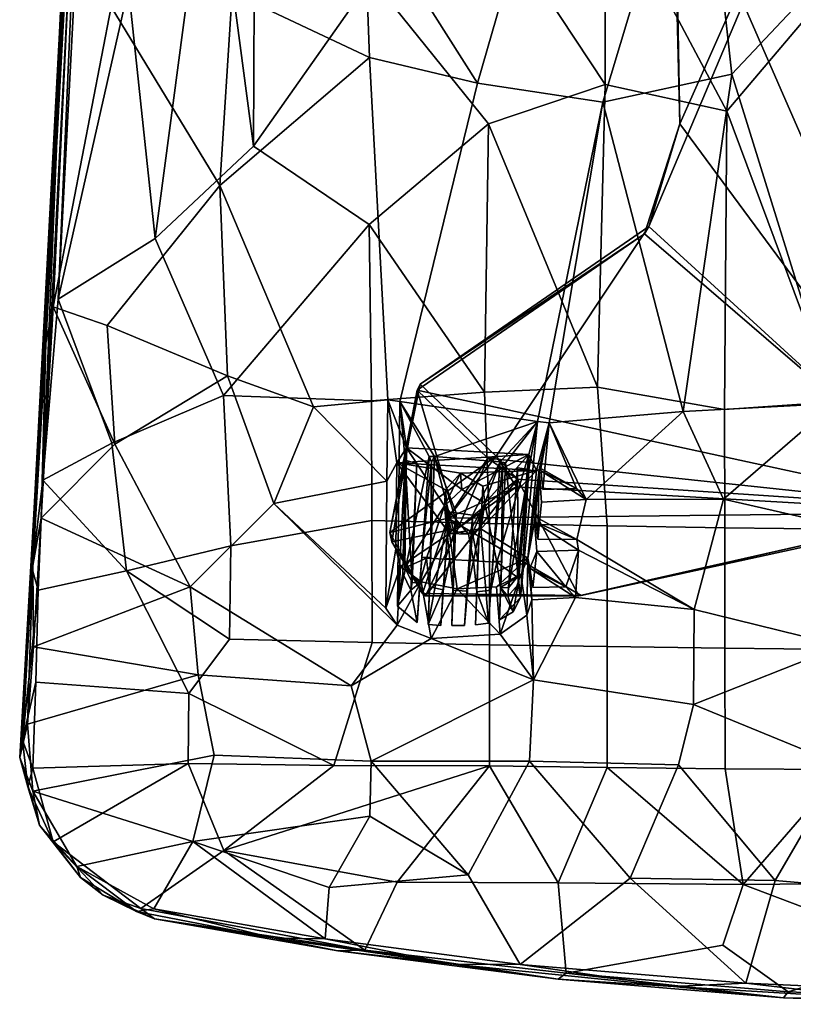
# Model space of a CAD drawing. Header units: millimetres. Extents: x -31 to 2906, y -30 to 542.
# Tile 39 of 54: x 2394 to 2559, y 5 to 215. Entities that reach past the tile are written whole.
import ezdxf

# ---------------------------------------------------------------- set-up
doc = ezdxf.new("R2010")
doc.units = ezdxf.units.MM
doc.layers.add('Layer 01', color=7, linetype='Continuous', true_color=0x000000)

msp = doc.modelspace()

# ---------------------------------------------------------------- linework, layer by layer
at = {"layer": 'Layer 01'}
for points in [[(2407.76, 322.43, 444.29), (2408.35, 310.3, 443.85), (2399.39, 146.07, 452.57)], [(2407.43, 320.33, 445.92), (2407.76, 322.43, 444.29), (2399.39, 146.07, 452.57)], [(2399.39, 146.07, 452.57), (2402.3, 212.37, 450.96), (2407.43, 320.33, 445.92)], [(2402.3, 212.37, 450.96), (2408.05, 318.14, 449.29), (2407.43, 320.33, 445.92)], [(2409.12, 318.6, 450.23), (2398.76, 116.85, 459.31), (2402.05, 155.49, 457.92)], [(2398.76, 116.85, 459.31), (2409.12, 318.6, 450.23), (2402.28, 201.38, 454.18)], [(2402.05, 155.49, 457.92), (2406.75, 244.35, 453.76), (2409.12, 318.6, 450.23)], [(2402.28, 201.38, 454.18), (2409.12, 318.6, 450.23), (2408.05, 318.14, 449.29)], [(2408.05, 318.14, 449.29), (2402.3, 212.37, 450.96), (2402.28, 201.38, 454.18)], [(2528.15, 171, 410.46), (2590.17, 317.68, 410.46), (2594.98, 109.94, 410.46)], [(2534.73, 192.85, 410.46), (2590.17, 317.68, 410.46), (2528.15, 171, 410.46)], [(2590.17, 317.68, 410.46), (2534.73, 192.85, 410.46), (2533.23, 253.79, 410.49)], [(2400.97, 153.85, 451.57), (2399.39, 146.07, 452.57), (2408.35, 310.3, 443.85)], [(2400.97, 153.85, 451.57), (2408.35, 310.3, 443.85), (2413.32, 217.81, 446.48)], [(2484.22, 292.07, 429.21), (2512.05, 272.58, 426.68), (2491.53, 201.58, 434.38), (2467.26, 239.78, 435.31)], [(2512.05, 272.58, 426.68), (2538.94, 266.02, 424.25), (2518.33, 197.49, 431.6), (2491.53, 201.58, 434.38)], [(2545.83, 203.47, 428.67), (2518.33, 197.49, 431.6), (2538.94, 266.02, 424.25)], [(2568.36, 227.39, 425.12), (2545.83, 203.47, 428.67), (2538.94, 266.02, 424.25)], [(2422.71, 168.38, 453.65), (2434.55, 257.45, 447.22), (2417.03, 221.9, 452.38)], [(2443.71, 188.11, 449.02), (2434.55, 257.45, 447.22), (2422.71, 168.38, 453.65)], [(2443.71, 188.11, 449.02), (2443.97, 235.57, 446.48), (2434.55, 257.45, 447.22)], [(2534.73, 192.85, 410.46), (2533.65, 252.06, 415.46), (2533.23, 253.79, 410.49)], [(2595.44, 110.76, 415.45), (2700.73, 192.85, 415.46), (2702.24, 253.76, 415.45), (2533.65, 252.06, 415.46)], [(2544.76, 195.59, 436.08), (2569.05, 224.23, 432.15), (2544, 251, 431.83), (2518.83, 244.52, 434.75)], [(2534.73, 192.85, 410.46), (2534.73, 192.85, 415.45), (2533.65, 252.06, 415.46)], [(2534.73, 192.85, 415.45), (2595.44, 110.76, 415.45), (2533.65, 252.06, 415.46)], [(2406.75, 244.35, 453.76), (2402.05, 155.49, 457.92), (2417.03, 221.9, 452.38)], [(2518.81, 201.25, 437.97), (2518.83, 244.52, 434.75), (2493.06, 240.25, 438.25)], [(2544.76, 195.59, 436.08), (2518.83, 244.52, 434.75), (2518.81, 201.25, 437.97)], [(2467.26, 239.78, 435.31), (2468.52, 207.03, 437.24), (2439.16, 220.86, 441.33)], [(2491.53, 201.58, 434.38), (2468.52, 207.03, 437.24), (2467.26, 239.78, 435.31)], [(2493.92, 192.84, 441.39), (2518.81, 201.25, 437.97), (2493.06, 240.25, 438.25), (2468.92, 223.9, 442.9)], [(2443.97, 235.57, 446.48), (2443.71, 188.11, 449.02), (2468.92, 223.9, 442.9)], [(2568.36, 227.39, 425.12), (2597.96, 208.79, 425.57), (2567.67, 133.21, 433.59), (2545.83, 203.47, 428.67)], [(2468.46, 171.38, 446.26), (2493.92, 192.84, 441.39), (2468.92, 223.9, 442.9), (2443.71, 188.11, 449.02)], [(2567.88, 133.57, 439.98), (2594.4, 212.95, 432.03), (2569.05, 224.23, 432.15), (2544.76, 195.59, 436.08)], [(2422.71, 168.38, 453.65), (2417.03, 221.9, 452.38), (2402.05, 155.49, 457.92)], [(2439.16, 220.86, 441.33), (2436.53, 179.69, 443.99), (2413.32, 217.81, 446.48)], [(2468.52, 207.03, 437.24), (2436.53, 179.69, 443.99), (2439.16, 220.86, 441.33)], [(2412.5, 149.83, 449.59), (2400.97, 153.85, 451.57), (2413.32, 217.81, 446.48), (2436.53, 179.69, 443.99)], [(2402.3, 212.37, 450.96), (2396.9, 110.9, 455.43), (2402.28, 201.38, 454.18)], [(2399.39, 146.07, 452.57), (2396.9, 110.9, 455.43), (2402.3, 212.37, 450.96)], [(2468.52, 207.03, 437.24), (2472.42, 134, 441.59), (2456.51, 132.5, 443.75), (2436.53, 179.69, 443.99)], [(2474.98, 133.66, 441.34), (2472.42, 134, 441.59), (2468.52, 207.03, 437.24), (2491.53, 201.58, 434.38)], [(2518.33, 197.49, 431.6), (2545.83, 203.47, 428.67), (2535.44, 131.52, 435.59)], [(2567.67, 133.21, 433.59), (2535.44, 131.52, 435.59), (2545.83, 203.47, 428.67)], [(2398.76, 116.85, 459.31), (2402.28, 201.38, 454.18), (2396.5, 97.92, 458)], [(2396.9, 110.9, 455.43), (2396.5, 97.92, 458), (2402.28, 201.38, 454.18)], [(2491.53, 201.58, 434.38), (2518.33, 197.49, 431.6), (2504.38, 129.34, 438.36), (2474.98, 133.66, 441.34)], [(2517.18, 136.66, 443.16), (2518.81, 201.25, 437.97), (2493.92, 192.84, 441.39)], [(2517.18, 136.66, 443.16), (2544.32, 131.95, 441.42), (2544.76, 195.59, 436.08), (2518.81, 201.25, 437.97)], [(2518.33, 197.49, 431.6), (2506.89, 129.08, 438.21), (2504.38, 129.34, 438.36)], [(2535.44, 131.52, 435.59), (2506.89, 129.08, 438.21), (2518.33, 197.49, 431.6)], [(2567.88, 133.57, 439.98), (2544.76, 195.59, 436.08), (2544.32, 131.95, 441.42)], [(2493.07, 135.6, 445.59), (2493.92, 192.84, 441.39), (2468.46, 171.38, 446.26)], [(2517.18, 136.66, 443.16), (2493.92, 192.84, 441.39), (2493.07, 135.6, 445.59)], [(2528.15, 171, 410.46), (2527.23, 169.42, 415.44), (2534.73, 192.85, 415.45)], [(2534.73, 192.85, 415.45), (2527.23, 169.42, 415.44), (2595.44, 110.76, 415.45)], [(2528.15, 171, 410.46), (2534.73, 192.85, 415.45), (2534.73, 192.85, 410.46)], [(2437.36, 134.94, 452.79), (2468.46, 171.38, 446.26), (2443.71, 188.11, 449.02), (2422.71, 168.38, 453.65)], [(2436.53, 179.69, 443.99), (2438.22, 139.07, 445.94), (2412.5, 149.83, 449.59)], [(2456.51, 132.5, 443.75), (2438.22, 139.07, 445.94), (2436.53, 179.69, 443.99)], [(2468.96, 133.77, 448.5), (2468.46, 171.38, 446.26), (2437.36, 134.94, 452.79)], [(2493.07, 135.6, 445.59), (2468.46, 171.38, 446.26), (2468.96, 133.77, 448.5)], [(2479.31, 137.33, 410.55), (2527.23, 169.42, 415.44), (2528.15, 171, 410.46)], [(2528.15, 171, 410.46), (2495.52, 121.95, 410.46), (2479.31, 137.33, 410.55)], [(2495.52, 121.95, 410.46), (2528.15, 171, 410.46), (2594.98, 109.94, 410.46), (2499.91, 115.44, 410.46)], [(2413.46, 124.76, 456.84), (2437.36, 134.94, 452.79), (2422.71, 168.38, 453.65), (2402.05, 155.49, 457.92)], [(2479.31, 137.33, 410.55), (2478.7, 136.02, 415.46), (2527.23, 169.42, 415.44)], [(2478.7, 136.02, 415.46), (2595.44, 110.76, 415.45), (2527.23, 169.42, 415.44)], [(2413.46, 124.76, 456.84), (2402.05, 155.49, 457.92), (2398.76, 116.85, 459.31)], [(2398.43, 108.75, 453.06), (2399.39, 146.07, 452.57), (2400.97, 153.85, 451.57)], [(2398.43, 108.75, 453.06), (2400.97, 153.85, 451.57), (2414.11, 124.49, 450.25)], [(2412.5, 149.83, 449.59), (2414.11, 124.49, 450.25), (2400.97, 153.85, 451.57)], [(2414.11, 124.49, 450.25), (2412.5, 149.83, 449.59), (2438.22, 139.07, 445.94)], [(2398.43, 108.75, 453.06), (2396.65, 98.67, 453.58), (2399.39, 146.07, 452.57)], [(2399.39, 146.07, 452.57), (2396.65, 98.67, 453.58), (2396.9, 110.9, 455.43)], [(2414.11, 124.49, 450.25), (2438.22, 139.07, 445.94), (2448.05, 111.84, 445.68), (2430.19, 94.08, 448.17)], [(2448.05, 111.84, 445.68), (2438.22, 139.07, 445.94), (2456.51, 132.5, 443.75)], [(2472.83, 105.69, 410.52), (2478.7, 136.02, 415.46), (2479.31, 137.33, 410.55)], [(2479.31, 137.33, 410.55), (2495.52, 121.95, 410.46), (2472.83, 105.69, 410.52)], [(2493.07, 135.6, 445.59), (2494.09, 107.63, 446.96), (2519.21, 107.11, 444.77), (2517.18, 136.66, 443.16)], [(2517.18, 136.66, 443.16), (2519.21, 107.11, 444.77), (2544.36, 106.69, 443.05), (2544.32, 131.95, 441.42)], [(2413.46, 124.76, 456.84), (2416.65, 97.53, 456.51), (2438.93, 102.84, 453.42), (2437.36, 134.94, 452.79)], [(2469.02, 108.24, 449.6), (2468.96, 133.77, 448.5), (2437.36, 134.94, 452.79), (2438.93, 102.84, 453.42)], [(2468.96, 133.77, 448.5), (2469.02, 108.24, 449.6), (2494.09, 107.63, 446.96), (2493.07, 135.6, 445.59)], [(2472.83, 105.69, 410.52), (2473.3, 103.67, 415.46), (2478.7, 136.02, 415.46)], [(2473.3, 103.67, 415.46), (2487.43, 106.63, 415.5), (2478.7, 136.02, 415.46)], [(2478.7, 136.02, 415.46), (2487.43, 106.63, 415.5), (2493.76, 121.52, 415.46)], [(2493.76, 121.52, 415.46), (2595.44, 110.76, 415.45), (2478.7, 136.02, 415.46)], [(2448.05, 111.84, 445.68), (2456.51, 132.5, 443.75), (2472.2, 116.62, 442.57)], [(2472.42, 134, 441.59), (2472.2, 116.62, 442.57), (2456.51, 132.5, 443.75)], [(2474.37, 120.56, 427.12), (2472.2, 116.62, 442.57), (2472.42, 134, 441.59)], [(2474.98, 133.66, 441.34), (2476.41, 123.75, 430.7), (2472.42, 134, 441.59)], [(2476.41, 123.75, 430.7), (2474.37, 120.56, 427.12), (2472.42, 134, 441.59)], [(2474.51, 89.96, 443.18), (2476.08, 121.08, 433.28), (2474.98, 133.66, 441.34)], [(2474.51, 89.96, 443.18), (2474.98, 133.66, 441.34), (2481.26, 121.9, 441.36)], [(2476.08, 121.08, 433.28), (2476.41, 123.75, 430.7), (2474.98, 133.66, 441.34)], [(2482.37, 121.86, 441.15), (2481.26, 121.9, 441.36), (2474.98, 133.66, 441.34)], [(2482.37, 121.86, 441.15), (2474.98, 133.66, 441.34), (2504.38, 129.34, 438.36)], [(2544.08, 112.76, 436.41), (2535.44, 131.52, 435.59), (2567.67, 133.21, 433.59)], [(2567.67, 133.21, 433.59), (2569.31, 107.03, 435.44), (2544.08, 112.76, 436.41)], [(2544.32, 131.95, 441.42), (2544.36, 106.69, 443.05), (2569.54, 106.39, 441.81), (2567.88, 133.57, 439.98)], [(2514.76, 112.71, 438.46), (2506.89, 129.08, 438.21), (2535.44, 131.52, 435.59)], [(2514.76, 112.71, 438.46), (2535.44, 131.52, 435.59), (2544.08, 112.76, 436.41)], [(2496.41, 120.77, 439.74), (2482.37, 121.86, 441.15), (2504.38, 129.34, 438.36)], [(2497.52, 120.53, 439.72), (2496.41, 120.77, 439.74), (2504.38, 129.34, 438.36)], [(2500.72, 91.78, 440.59), (2497.52, 120.53, 439.72), (2504.38, 129.34, 438.36)], [(2502.53, 119.1, 433.09), (2500.72, 91.78, 440.59), (2504.38, 129.34, 438.36)], [(2502.52, 122.3, 430.64), (2502.53, 119.1, 433.09), (2504.38, 129.34, 438.36)], [(2504.38, 129.34, 438.36), (2506.89, 129.08, 438.21), (2504.18, 118.9, 427.05), (2502.52, 122.3, 430.64)], [(2506.89, 129.08, 438.21), (2504.73, 119.05, 430.8), (2504.18, 118.9, 427.05)], [(2506.89, 129.08, 438.21), (2505.06, 119.3, 432.85), (2504.73, 119.05, 430.8)], [(2505.06, 119.3, 432.85), (2506.89, 129.08, 438.21), (2505.5, 114.85, 439.19)], [(2512.71, 115.07, 438.53), (2505.5, 114.85, 439.19), (2506.89, 129.08, 438.21)], [(2514.76, 112.71, 438.46), (2512.71, 115.07, 438.53), (2506.89, 129.08, 438.21)], [(2414.11, 124.49, 450.25), (2430.19, 94.08, 448.17), (2398.43, 108.75, 453.06)], [(2416.65, 97.53, 456.51), (2413.46, 124.76, 456.84), (2398.76, 116.85, 459.31)], [(2495.52, 121.95, 410.46), (2485.25, 108.73, 410.52), (2472.83, 105.69, 410.52)], [(2502.52, 122.3, 430.64), (2474.37, 120.56, 427.12), (2476.41, 123.75, 430.7)], [(2502.52, 122.3, 430.64), (2504.18, 118.9, 427.05), (2474.37, 120.56, 427.12)], [(2474.51, 89.96, 443.18), (2481.26, 121.9, 441.36), (2478.65, 86.47, 442.57)], [(2476.41, 123.75, 430.7), (2476.08, 121.08, 433.28), (2476.06, 98.11, 432.37)], [(2484.49, 111.4, 431.4), (2476.41, 123.75, 430.7), (2476.06, 98.11, 432.37)], [(2488.19, 114.88, 431.16), (2476.41, 123.75, 430.7), (2484.49, 111.4, 431.4)], [(2502.52, 122.3, 430.64), (2476.41, 123.75, 430.7), (2488.19, 114.88, 431.16)], [(2479.68, 100.43, 436.28), (2478.65, 86.47, 442.57), (2481.26, 121.9, 441.36)], [(2481.73, 120.75, 435.61), (2479.68, 100.43, 436.28), (2481.26, 121.9, 441.36)], [(2481.53, 100.33, 436.27), (2482.37, 121.86, 441.15), (2481.01, 86.04, 442.45)], [(2485.47, 110.04, 441.37), (2481.01, 86.04, 442.45), (2482.37, 121.86, 441.15)], [(2482.37, 121.86, 441.15), (2481.73, 120.75, 435.61), (2481.26, 121.9, 441.36)], [(2482.37, 121.86, 441.15), (2481.53, 100.33, 436.27), (2481.73, 120.75, 435.61)], [(2486.98, 109.84, 441.23), (2482.37, 121.86, 441.15), (2496.41, 120.77, 439.74), (2490.5, 109.36, 440.88)], [(2486.98, 109.84, 441.23), (2485.47, 110.04, 441.37), (2482.37, 121.86, 441.15)], [(2485.25, 108.73, 410.52), (2495.52, 121.95, 410.46), (2493.76, 121.52, 415.46)], [(2488.19, 114.88, 431.16), (2493.14, 111.96, 431.35), (2502.52, 122.3, 430.64)], [(2493.14, 111.96, 431.35), (2495.71, 99.36, 432.02), (2502.52, 122.3, 430.64)], [(2493.76, 121.52, 415.46), (2495.52, 121.95, 410.46), (2500.13, 117.04, 415.46)], [(2499.91, 115.44, 410.46), (2500.13, 117.04, 415.46), (2495.52, 121.95, 410.46)], [(2499.99, 96.12, 432.47), (2502.52, 122.3, 430.64), (2495.71, 99.36, 432.02)], [(2502.53, 119.1, 433.09), (2502.52, 122.3, 430.64), (2499.99, 96.12, 432.47)], [(2471.99, 89.54, 443.23), (2472.2, 116.62, 442.57), (2474.37, 120.56, 427.12), (2474.15, 102.1, 428.07)], [(2474.37, 120.56, 427.12), (2485.59, 105.5, 427.81), (2475.11, 98.41, 428.22), (2474.15, 102.1, 428.07)], [(2484.69, 114.8, 427.35), (2485.59, 105.5, 427.81), (2474.37, 120.56, 427.12)], [(2487.93, 118.32, 427.17), (2484.69, 114.8, 427.35), (2474.37, 120.56, 427.12)], [(2474.37, 120.56, 427.12), (2504.18, 118.9, 427.05), (2487.93, 118.32, 427.17)], [(2476.08, 121.08, 433.28), (2474.51, 89.96, 443.18), (2475.63, 96.93, 435.39)], [(2477.35, 93.4, 435.6), (2478.62, 120.43, 433.3), (2476.08, 121.08, 433.28), (2475.63, 96.93, 435.39)], [(2477.62, 94.98, 433.56), (2476.06, 98.11, 432.37), (2476.08, 121.08, 433.28)], [(2477.62, 94.98, 433.56), (2476.08, 121.08, 433.28), (2478.62, 120.43, 433.3)], [(2477.62, 94.98, 433.56), (2478.62, 120.43, 433.3), (2477.35, 93.4, 435.6)], [(2479.68, 100.43, 436.28), (2481.73, 120.75, 435.61), (2481.53, 100.33, 436.27)], [(2485.25, 108.73, 410.52), (2493.76, 121.52, 415.46), (2487.43, 106.63, 415.5)], [(2496.41, 120.77, 439.74), (2492.03, 109.17, 440.75), (2490.5, 109.36, 440.88)], [(2496.41, 120.77, 439.74), (2493.9, 86.31, 441.18), (2492.03, 109.17, 440.75)], [(2595.44, 110.76, 415.45), (2493.76, 121.52, 415.46), (2500.13, 117.04, 415.46)], [(2496.41, 120.77, 439.74), (2494.86, 99.59, 436.24), (2493.9, 86.31, 441.18)], [(2496.92, 119.94, 435.58), (2494.86, 99.59, 436.24), (2496.41, 120.77, 439.74)], [(2496.92, 119.94, 435.58), (2496.71, 99.49, 436.24), (2494.86, 99.59, 436.24)], [(2497.52, 120.53, 439.72), (2496.25, 87.07, 440.9), (2496.71, 99.49, 436.24)], [(2500.72, 91.78, 440.59), (2496.25, 87.07, 440.9), (2497.52, 120.53, 439.72)], [(2497.52, 120.53, 439.72), (2496.92, 119.94, 435.58), (2496.41, 120.77, 439.74)], [(2497.52, 120.53, 439.72), (2496.71, 99.49, 436.24), (2496.92, 119.94, 435.58)], [(2484.49, 111.4, 431.4), (2484.69, 114.8, 427.35), (2487.93, 118.32, 427.17)], [(2488.19, 114.88, 431.16), (2484.49, 111.4, 431.4), (2487.93, 118.32, 427.17)], [(2492.69, 115.53, 427.27), (2487.93, 118.32, 427.17), (2504.18, 118.9, 427.05)], [(2493.14, 111.96, 431.35), (2488.19, 114.88, 431.16), (2487.93, 118.32, 427.17), (2492.69, 115.53, 427.27)], [(2492.24, 106.48, 427.73), (2504.18, 118.9, 427.05), (2502.33, 100.21, 427.99)], [(2504.18, 118.9, 427.05), (2492.24, 106.48, 427.73), (2492.69, 115.53, 427.27)], [(2500.13, 119.48, 433.35), (2498.14, 93.84, 433.51), (2498.02, 92.1, 435.58)], [(2500.13, 119.48, 433.35), (2498.02, 92.1, 435.58), (2500.26, 94.59, 435.4)], [(2502.53, 119.1, 433.09), (2498.14, 93.84, 433.51), (2500.13, 119.48, 433.35)], [(2498.14, 93.84, 433.51), (2502.53, 119.1, 433.09), (2499.99, 96.12, 432.47)], [(2500.26, 94.59, 435.4), (2502.53, 119.1, 433.09), (2500.13, 119.48, 433.35)], [(2502.53, 119.1, 433.09), (2500.26, 94.59, 435.4), (2500.72, 91.78, 440.59)], [(2503.69, 107.98, 431.72), (2502.33, 100.21, 427.99), (2504.73, 119.05, 430.8)], [(2502.33, 100.21, 427.99), (2504.18, 118.9, 427.05), (2504.73, 119.05, 430.8)], [(2503.69, 107.98, 431.72), (2504.73, 119.05, 430.8), (2503.94, 109.03, 432.72)], [(2503.94, 109.03, 432.72), (2504.73, 119.05, 430.8), (2504.46, 104.26, 439.77)], [(2505.24, 112.17, 439.35), (2504.46, 104.26, 439.77), (2504.73, 119.05, 430.8)], [(2504.73, 119.05, 430.8), (2505.06, 119.3, 432.85), (2512.71, 115.07, 438.53)], [(2505.24, 112.17, 439.35), (2504.73, 119.05, 430.8), (2514.76, 112.71, 438.46)], [(2514.76, 112.71, 438.46), (2504.73, 119.05, 430.8), (2512.71, 115.07, 438.53)], [(2512.71, 115.07, 438.53), (2505.06, 119.3, 432.85), (2505.5, 114.85, 439.19)], [(2398.76, 116.85, 459.31), (2396.5, 97.92, 458), (2397.73, 93.37, 459.23)], [(2398.76, 116.85, 459.31), (2397.73, 93.37, 459.23), (2416.65, 97.53, 456.51)], [(2471.99, 89.54, 443.23), (2448.05, 111.84, 445.68), (2472.2, 116.62, 442.57)], [(2500.13, 117.04, 415.46), (2487.43, 106.63, 415.5), (2480.49, 92.2, 415.43)], [(2500.13, 117.04, 415.46), (2480.49, 92.2, 415.43), (2513.16, 92.2, 415.46)], [(2499.91, 115.44, 410.46), (2487.43, 106.63, 415.5), (2500.13, 117.04, 415.46)], [(2500.13, 117.04, 415.46), (2513.16, 92.2, 415.46), (2595.44, 110.76, 415.45)], [(2484.49, 111.4, 431.4), (2485.59, 105.5, 427.81), (2484.69, 114.8, 427.35)], [(2499.91, 115.44, 410.46), (2594.98, 109.94, 410.46), (2485.25, 108.73, 410.52)], [(2499.91, 115.44, 410.46), (2485.25, 108.73, 410.52), (2487.43, 106.63, 415.5)], [(2493.14, 111.96, 431.35), (2492.69, 115.53, 427.27), (2492.24, 106.48, 427.73)], [(2474.41, 85.89, 442.81), (2464.59, 72.97, 443.54), (2430.19, 94.08, 448.17), (2448.05, 111.84, 445.68)], [(2474.41, 85.89, 442.81), (2448.05, 111.84, 445.68), (2471.99, 89.54, 443.23)], [(2480.65, 100.2, 432.06), (2484.49, 111.4, 431.4), (2476.06, 98.11, 432.37)], [(2484.49, 111.4, 431.4), (2480.65, 100.2, 432.06), (2485.64, 99.93, 432.05)], [(2485.97, 106.13, 430.88), (2484.49, 111.4, 431.4), (2489.63, 105.29, 431.73)], [(2484.49, 111.4, 431.4), (2485.97, 106.13, 430.88), (2485.59, 105.5, 427.81)], [(2484.49, 111.4, 431.4), (2485.64, 99.93, 432.05), (2490.71, 99.65, 432.03), (2489.63, 105.29, 431.73)], [(2493.14, 111.96, 431.35), (2492.24, 106.48, 427.73), (2489.63, 105.29, 431.73)], [(2493.14, 111.96, 431.35), (2489.63, 105.29, 431.73), (2490.71, 99.65, 432.03)], [(2490.71, 99.65, 432.03), (2495.71, 99.36, 432.02), (2493.14, 111.96, 431.35)], [(2505.24, 112.17, 439.35), (2514.76, 112.71, 438.46), (2512.78, 104.21, 439.06), (2504.46, 104.26, 439.77)], [(2514.76, 112.71, 438.46), (2544.08, 112.76, 436.41), (2537.81, 89.27, 437.71), (2512.78, 104.21, 439.06)], [(2569.31, 107.03, 435.44), (2569.35, 81.5, 436.23), (2537.81, 89.27, 437.71), (2544.08, 112.76, 436.41)], [(2393.82, 57.65, 452.49), (2394.4, 61.38, 456.6), (2396.9, 110.9, 455.43)], [(2396.9, 110.9, 455.43), (2396.65, 98.67, 453.58), (2393.82, 57.65, 452.49)], [(2396.5, 97.92, 458), (2396.9, 110.9, 455.43), (2394.4, 61.38, 456.6)], [(2481.01, 86.04, 442.45), (2485.47, 110.04, 441.37), (2483.7, 85.82, 442.05)], [(2483.7, 85.82, 442.05), (2485.47, 110.04, 441.37), (2484.74, 100.15, 436.27)], [(2486.54, 105.66, 436.12), (2484.74, 100.15, 436.27), (2485.47, 110.04, 441.37)], [(2594.98, 109.94, 410.46), (2513.69, 92.21, 410.46), (2485.25, 108.73, 410.52)], [(2486.98, 109.84, 441.23), (2486.54, 105.66, 436.12), (2485.47, 110.04, 441.37)], [(2486.54, 105.66, 436.12), (2486.98, 109.84, 441.23), (2486.07, 85.86, 441.82)], [(2486.98, 109.84, 441.23), (2490.5, 109.36, 440.88), (2488.78, 85.87, 441.62), (2486.07, 85.86, 441.82)], [(2490.5, 109.36, 440.88), (2490.47, 105.43, 436.1), (2488.78, 85.87, 441.62)], [(2492.03, 109.17, 440.75), (2490.47, 105.43, 436.1), (2490.5, 109.36, 440.88)], [(2513.69, 92.21, 410.46), (2595.44, 110.76, 415.45), (2513.16, 92.2, 415.46)], [(2594.98, 109.94, 410.46), (2595.44, 110.76, 415.45), (2513.69, 92.21, 410.46)], [(2398.43, 108.75, 453.06), (2396.8, 81.3, 452.51), (2396.65, 98.67, 453.58)], [(2430.19, 94.08, 448.17), (2396.8, 81.3, 452.51), (2398.43, 108.75, 453.06)], [(2469.05, 82.22, 449.67), (2469.02, 108.24, 449.6), (2438.93, 102.84, 453.42), (2438.61, 82.89, 453.16)], [(2469.02, 108.24, 449.6), (2469.05, 82.22, 449.67), (2494.13, 81.73, 447.23), (2494.09, 107.63, 446.96)], [(2472.83, 105.69, 410.52), (2485.25, 108.73, 410.52), (2479.81, 92.65, 410.46)], [(2485.25, 108.73, 410.52), (2513.69, 92.21, 410.46), (2479.81, 92.65, 410.46)], [(2491.65, 99.77, 436.25), (2490.47, 105.43, 436.1), (2492.03, 109.17, 440.75)], [(2491.14, 85.95, 441.36), (2491.65, 99.77, 436.25), (2492.03, 109.17, 440.75)], [(2492.03, 109.17, 440.75), (2493.9, 86.31, 441.18), (2491.14, 85.95, 441.36)], [(2494.09, 107.63, 446.96), (2494.13, 81.73, 447.23), (2519.24, 81.32, 445.21), (2519.21, 107.11, 444.77)], [(2502.33, 100.21, 427.99), (2503.69, 107.98, 431.72), (2504.19, 101.61, 439.88), (2502.73, 98.04, 432.6)], [(2503.69, 107.98, 431.72), (2503.94, 109.03, 432.72), (2512.78, 104.21, 439.06)], [(2513.11, 101.9, 439.11), (2503.69, 107.98, 431.72), (2512.78, 104.21, 439.06)], [(2504.19, 101.61, 439.88), (2503.69, 107.98, 431.72), (2513.11, 101.9, 439.11)], [(2512.78, 104.21, 439.06), (2503.94, 109.03, 432.72), (2504.46, 104.26, 439.77)], [(2473.3, 103.67, 415.46), (2472.83, 105.69, 410.52), (2479.81, 92.65, 410.46)], [(2473.3, 103.67, 415.46), (2480.49, 92.2, 415.43), (2487.43, 106.63, 415.5)], [(2475.11, 98.41, 428.22), (2485.59, 105.5, 427.81), (2479.52, 95.18, 428.36)], [(2485.59, 105.5, 427.81), (2487.22, 93.64, 428.39), (2479.52, 95.18, 428.36)], [(2486.59, 100.05, 436.26), (2484.74, 100.15, 436.27), (2486.54, 105.66, 436.12)], [(2485.59, 105.5, 427.81), (2492.24, 106.48, 427.73), (2502.33, 100.21, 427.99), (2487.22, 93.64, 428.39)], [(2489.63, 105.29, 431.73), (2492.24, 106.48, 427.73), (2485.59, 105.5, 427.81)], [(2485.59, 105.5, 427.81), (2485.97, 106.13, 430.88), (2489.63, 105.29, 431.73)], [(2486.59, 100.05, 436.26), (2486.54, 105.66, 436.12), (2486.07, 85.86, 441.82)], [(2488.78, 85.87, 441.62), (2490.47, 105.43, 436.1), (2489.8, 99.87, 436.25)], [(2490.47, 105.43, 436.1), (2491.65, 99.77, 436.25), (2489.8, 99.87, 436.25)], [(2519.21, 107.11, 444.77), (2519.24, 81.32, 445.21), (2544.39, 80.98, 443.62), (2544.36, 106.69, 443.05)], [(2544.36, 106.69, 443.05), (2544.39, 80.98, 443.62), (2569.56, 80.74, 442.47), (2569.54, 106.39, 441.81)], [(2473.3, 103.67, 415.46), (2479.81, 92.65, 410.46), (2480.49, 92.2, 415.43)], [(2537.81, 89.27, 437.71), (2513.11, 101.9, 439.11), (2512.78, 104.21, 439.06)], [(2438.61, 82.89, 453.16), (2438.93, 102.84, 453.42), (2416.65, 97.53, 456.51)], [(2474.15, 102.1, 428.07), (2475.11, 98.41, 428.22), (2471.99, 89.54, 443.23)], [(2502.73, 98.04, 432.6), (2504.19, 101.61, 439.88), (2503.4, 93.92, 440.13)], [(2510.44, 94.09, 439.54), (2503.4, 93.92, 440.13), (2504.19, 101.61, 439.88)], [(2510.44, 94.09, 439.54), (2504.19, 101.61, 439.88), (2513.11, 101.9, 439.11)], [(2510.44, 94.09, 439.54), (2513.11, 101.9, 439.11), (2512.51, 91.82, 439.4)], [(2512.51, 91.82, 439.4), (2513.11, 101.9, 439.11), (2537.81, 89.27, 437.71)], [(2479.25, 94.93, 432.34), (2480.65, 100.2, 432.06), (2476.06, 98.11, 432.37)], [(2479.68, 100.43, 436.28), (2479.25, 94.93, 432.34), (2478.65, 86.47, 442.57)], [(2479.25, 94.93, 432.34), (2479.68, 100.43, 436.28), (2480.65, 100.2, 432.06)], [(2480.65, 100.2, 432.06), (2479.68, 100.43, 436.28), (2481.53, 100.33, 436.27)], [(2480.65, 100.2, 432.06), (2481.53, 100.33, 436.27), (2481.28, 94.12, 432.41)], [(2484.24, 93.44, 432.43), (2485.64, 99.93, 432.05), (2480.65, 100.2, 432.06), (2481.28, 94.12, 432.41)], [(2481.53, 100.33, 436.27), (2481.01, 86.04, 442.45), (2481.28, 94.12, 432.41)], [(2483.7, 85.82, 442.05), (2484.74, 100.15, 436.27), (2484.24, 93.44, 432.43)], [(2484.74, 100.15, 436.27), (2485.64, 99.93, 432.05), (2484.24, 93.44, 432.43)], [(2485.64, 99.93, 432.05), (2484.74, 100.15, 436.27), (2486.59, 100.05, 436.26)], [(2485.64, 99.93, 432.05), (2486.59, 100.05, 436.26), (2486.32, 93.35, 432.43)], [(2489.31, 93.19, 432.42), (2490.71, 99.65, 432.03), (2485.64, 99.93, 432.05), (2486.32, 93.35, 432.43)], [(2486.07, 85.86, 441.82), (2486.32, 93.35, 432.43), (2486.59, 100.05, 436.26)], [(2502.33, 100.21, 427.99), (2495.64, 94.07, 428.33), (2487.22, 93.64, 428.39)], [(2488.78, 85.87, 441.62), (2489.8, 99.87, 436.25), (2489.31, 93.19, 432.42)], [(2489.8, 99.87, 436.25), (2490.71, 99.65, 432.03), (2489.31, 93.19, 432.42)], [(2489.8, 99.87, 436.25), (2491.65, 99.77, 436.25), (2490.71, 99.65, 432.03)], [(2491.65, 99.77, 436.25), (2491.39, 93.05, 432.42), (2490.71, 99.65, 432.03)], [(2495.71, 99.36, 432.02), (2490.71, 99.65, 432.03), (2491.39, 93.05, 432.42), (2494.4, 93.37, 432.38)], [(2491.39, 93.05, 432.42), (2491.65, 99.77, 436.25), (2491.14, 85.95, 441.36)], [(2494.86, 99.59, 436.24), (2494.4, 93.37, 432.38), (2493.9, 86.31, 441.18)], [(2494.4, 93.37, 432.38), (2494.86, 99.59, 436.24), (2495.71, 99.36, 432.02)], [(2495.71, 99.36, 432.02), (2494.86, 99.59, 436.24), (2496.71, 99.49, 436.24)], [(2500.78, 96.72, 428.16), (2495.64, 94.07, 428.33), (2502.33, 100.21, 427.99)], [(2496.49, 93.97, 432.33), (2495.71, 99.36, 432.02), (2496.71, 99.49, 436.24)], [(2495.71, 99.36, 432.02), (2496.49, 93.97, 432.33), (2499.99, 96.12, 432.47)], [(2496.71, 99.49, 436.24), (2496.25, 87.07, 440.9), (2496.49, 93.97, 432.33)], [(2502.09, 88.06, 440.3), (2500.78, 96.72, 428.16), (2502.33, 100.21, 427.99)], [(2502.09, 88.06, 440.3), (2502.33, 100.21, 427.99), (2503.19, 91.33, 440.18)], [(2503.19, 91.33, 440.18), (2502.33, 100.21, 427.99), (2502.73, 98.04, 432.6)], [(2396.65, 98.67, 453.58), (2395.5, 64.78, 451.4), (2393.82, 57.65, 452.49)], [(2396.5, 97.92, 458), (2394.4, 61.38, 456.6), (2397.73, 93.37, 459.23)], [(2396.8, 81.3, 452.51), (2395.5, 64.78, 451.4), (2396.65, 98.67, 453.58)], [(2429.95, 71.3, 453.68), (2416.65, 97.53, 456.51), (2397.73, 93.37, 459.23), (2397.29, 73.74, 458.27)], [(2416.65, 97.53, 456.51), (2429.95, 71.3, 453.68), (2438.61, 82.89, 453.16)], [(2475.11, 98.41, 428.22), (2474.41, 85.89, 442.81), (2471.99, 89.54, 443.23)], [(2475.11, 98.41, 428.22), (2479.52, 95.18, 428.36), (2474.41, 85.89, 442.81)], [(2477.35, 93.4, 435.6), (2475.63, 96.93, 435.39), (2474.51, 89.96, 443.18)], [(2477.62, 94.98, 433.56), (2479.25, 94.93, 432.34), (2476.06, 98.11, 432.37)], [(2495.64, 94.07, 428.33), (2500.78, 96.72, 428.16), (2496.38, 84.02, 440.78)], [(2500.78, 96.72, 428.16), (2502.09, 88.06, 440.3), (2496.38, 84.02, 440.78)], [(2510.44, 94.09, 439.54), (2502.73, 98.04, 432.6), (2503.4, 93.92, 440.13)], [(2512.51, 91.82, 439.4), (2502.73, 98.04, 432.6), (2510.44, 94.09, 439.54)], [(2512.51, 91.82, 439.4), (2503.19, 91.33, 440.18), (2502.73, 98.04, 432.6)], [(2481.68, 83.04, 442.13), (2474.41, 85.89, 442.81), (2479.52, 95.18, 428.36)], [(2477.35, 93.4, 435.6), (2479.25, 94.93, 432.34), (2477.62, 94.98, 433.56)], [(2477.35, 93.4, 435.6), (2478.65, 86.47, 442.57), (2479.25, 94.93, 432.34)], [(2481.68, 83.04, 442.13), (2479.52, 95.18, 428.36), (2487.22, 93.64, 428.39)], [(2498.14, 93.84, 433.51), (2499.99, 96.12, 432.47), (2496.49, 93.97, 432.33)], [(2498.02, 92.1, 435.58), (2499.2, 88.75, 440.55), (2500.26, 94.59, 435.4)], [(2499.2, 88.75, 440.55), (2500.72, 91.78, 440.59), (2500.26, 94.59, 435.4)], [(2397.29, 73.74, 458.27), (2397.73, 93.37, 459.23), (2394.4, 61.38, 456.6)], [(2430.19, 94.08, 448.17), (2431.94, 75.33, 447.35), (2396.8, 81.3, 452.51)], [(2431.94, 75.33, 447.35), (2430.19, 94.08, 448.17), (2464.59, 72.97, 443.54)], [(2478.65, 86.47, 442.57), (2477.35, 93.4, 435.6), (2474.51, 89.96, 443.18)], [(2480.49, 92.2, 415.43), (2479.81, 92.65, 410.46), (2513.69, 92.21, 410.46)], [(2481.28, 94.12, 432.41), (2481.01, 86.04, 442.45), (2484.24, 93.44, 432.43)], [(2483.7, 85.82, 442.05), (2484.24, 93.44, 432.43), (2481.01, 86.04, 442.45)], [(2496.38, 84.02, 440.78), (2481.68, 83.04, 442.13), (2487.22, 93.64, 428.39)], [(2486.07, 85.86, 441.82), (2488.78, 85.87, 441.62), (2489.31, 93.19, 432.42), (2486.32, 93.35, 432.43)], [(2487.22, 93.64, 428.39), (2495.64, 94.07, 428.33), (2496.38, 84.02, 440.78)], [(2493.9, 86.31, 441.18), (2491.39, 93.05, 432.42), (2491.14, 85.95, 441.36)], [(2491.39, 93.05, 432.42), (2493.9, 86.31, 441.18), (2494.4, 93.37, 432.38)], [(2496.25, 87.07, 440.9), (2499.2, 88.75, 440.55), (2496.49, 93.97, 432.33)], [(2498.02, 92.1, 435.58), (2498.14, 93.84, 433.51), (2496.49, 93.97, 432.33)], [(2499.2, 88.75, 440.55), (2498.02, 92.1, 435.58), (2496.49, 93.97, 432.33)], [(2480.49, 92.2, 415.43), (2513.69, 92.21, 410.46), (2513.16, 92.2, 415.46)], [(2500.72, 91.78, 440.59), (2499.2, 88.75, 440.55), (2496.25, 87.07, 440.9)], [(2503.48, 74.22, 440), (2502.09, 88.06, 440.3), (2503.19, 91.33, 440.18)], [(2503.48, 74.22, 440), (2503.19, 91.33, 440.18), (2512.51, 91.82, 439.4)], [(2537.81, 89.27, 437.71), (2537.64, 69, 437.48), (2503.48, 74.22, 440), (2512.51, 91.82, 439.4)], [(2537.64, 69, 437.48), (2537.81, 89.27, 437.71), (2569.35, 81.5, 436.23)], [(2496.38, 84.02, 440.78), (2502.09, 88.06, 440.3), (2503.48, 74.22, 440)], [(2474.41, 85.89, 442.81), (2481.68, 83.04, 442.13), (2464.59, 72.97, 443.54)], [(2429.95, 71.3, 453.68), (2460.9, 55.96, 448.97), (2469.05, 82.22, 449.67), (2438.61, 82.89, 453.16)], [(2469.05, 82.22, 449.67), (2460.9, 55.96, 448.97), (2494.15, 55.87, 445.96), (2494.13, 81.73, 447.23)], [(2464.59, 72.97, 443.54), (2481.68, 83.04, 442.13), (2503.48, 74.22, 440), (2468.84, 56.88, 442.04)], [(2503.48, 74.22, 440), (2481.68, 83.04, 442.13), (2496.38, 84.02, 440.78)], [(2431.94, 75.33, 447.35), (2395.5, 64.78, 451.4), (2396.8, 81.3, 452.51)], [(2494.13, 81.73, 447.23), (2494.15, 55.87, 445.96), (2519.26, 55.53, 444.08), (2519.24, 81.32, 445.21)], [(2519.24, 81.32, 445.21), (2519.26, 55.53, 444.08), (2544.4, 55.27, 442.6), (2544.39, 80.98, 443.62)], [(2569.35, 81.5, 436.23), (2569.38, 55.96, 435.43), (2537.64, 69, 437.48)], [(2544.39, 80.98, 443.62), (2544.4, 55.27, 442.6), (2569.57, 55.08, 441.55), (2569.56, 80.74, 442.47)], [(2394.4, 61.38, 456.6), (2396.6, 55.39, 456.62), (2397.29, 73.74, 458.27)], [(2435.34, 58.17, 445.73), (2396.65, 50.52, 449.68), (2395.5, 64.78, 451.4), (2431.94, 75.33, 447.35)], [(2396.6, 55.39, 456.62), (2429.78, 56.36, 452.44), (2429.95, 71.3, 453.68), (2397.29, 73.74, 458.27)], [(2431.94, 75.33, 447.35), (2464.59, 72.97, 443.54), (2468.84, 56.88, 442.04), (2435.34, 58.17, 445.73)], [(2502.67, 56.89, 439.14), (2468.84, 56.88, 442.04), (2503.48, 74.22, 440)], [(2503.48, 74.22, 440), (2537.64, 69, 437.48), (2534.49, 56.11, 436.96), (2502.67, 56.89, 439.14)], [(2429.95, 71.3, 453.68), (2429.78, 56.36, 452.44), (2460.9, 55.96, 448.97)], [(2569.38, 55.96, 435.43), (2555.09, 31.4, 433.4), (2534.49, 56.11, 436.96), (2537.64, 69, 437.48)], [(2393.82, 57.65, 452.49), (2395.5, 64.78, 451.4), (2396.65, 50.52, 449.68)], [(2393.82, 57.65, 452.49), (2395.56, 51.42, 455.18), (2394.4, 61.38, 456.6)], [(2395.56, 51.42, 455.18), (2396.6, 55.39, 456.62), (2394.4, 61.38, 456.6)], [(2395.56, 51.42, 455.18), (2393.82, 57.65, 452.49), (2398.02, 43.21, 450.02)], [(2396.65, 50.52, 449.68), (2398.02, 43.21, 450.02), (2393.82, 57.65, 452.49)], [(2430.76, 39.76, 444.11), (2396.65, 50.52, 449.68), (2435.34, 58.17, 445.73)], [(2468.84, 56.88, 442.04), (2468.54, 45.13, 440.91), (2430.76, 39.76, 444.11), (2435.34, 58.17, 445.73)], [(2468.84, 56.88, 442.04), (2489.55, 32.62, 437.43), (2468.54, 45.13, 440.91)], [(2468.84, 56.88, 442.04), (2502.67, 56.89, 439.14), (2489.55, 32.62, 437.43)], [(2524.18, 31.92, 435.01), (2500.68, 13.49, 433.43), (2489.55, 32.62, 437.43), (2502.67, 56.89, 439.14)], [(2502.67, 56.89, 439.14), (2534.49, 56.11, 436.96), (2524.18, 31.92, 435.01)], [(2395.56, 51.42, 455.18), (2400.99, 39.66, 453.85), (2396.6, 55.39, 456.62)], [(2396.6, 55.39, 456.62), (2400.99, 39.66, 453.85), (2429.78, 56.36, 452.44)], [(2400.99, 39.66, 453.85), (2419.67, 25.45, 449.18), (2437.43, 37.84, 449.31), (2429.78, 56.36, 452.44)], [(2460.9, 55.96, 448.97), (2429.78, 56.36, 452.44), (2437.43, 37.84, 449.31)], [(2494.15, 55.87, 445.96), (2460.9, 55.96, 448.97), (2437.43, 37.84, 449.31)], [(2437.43, 37.84, 449.31), (2474.41, 31.09, 444.65), (2494.15, 55.87, 445.96)], [(2474.41, 31.09, 444.65), (2508.75, 30.93, 441.99), (2494.15, 55.87, 445.96)], [(2519.26, 55.53, 444.08), (2494.15, 55.87, 445.96), (2508.75, 30.93, 441.99)], [(2519.26, 55.53, 444.08), (2508.75, 30.93, 441.99), (2548.27, 30.55, 439.69)], [(2544.4, 55.27, 442.6), (2519.26, 55.53, 444.08), (2548.27, 30.55, 439.69)], [(2534.49, 56.11, 436.96), (2555.09, 31.4, 433.4), (2524.18, 31.92, 435.01)], [(2569.57, 55.08, 441.55), (2544.4, 55.27, 442.6), (2548.27, 30.55, 439.69)], [(2569.57, 55.08, 441.55), (2548.27, 30.55, 439.69), (2587.4, 30.92, 438.55)], [(2569.38, 55.96, 435.43), (2599.95, 48.4, 434.2), (2588.53, 28.5, 432.11), (2555.09, 31.4, 433.4)], [(2400.99, 39.66, 453.85), (2395.56, 51.42, 455.18), (2398.02, 43.21, 450.02)], [(2396.65, 50.52, 449.68), (2406, 34.45, 446.2), (2398.02, 43.21, 450.02)], [(2430.76, 39.76, 444.11), (2406, 34.45, 446.2), (2396.65, 50.52, 449.68)], [(2459.92, 29.93, 439.6), (2430.76, 39.76, 444.11), (2468.54, 45.13, 440.91)], [(2489.55, 32.62, 437.43), (2459.92, 29.93, 439.6), (2468.54, 45.13, 440.91)], [(2398.02, 43.21, 450.02), (2406.83, 32.08, 447.73), (2400.99, 39.66, 453.85)], [(2406, 34.45, 446.2), (2406.83, 32.08, 447.73), (2398.02, 43.21, 450.02)], [(2411.65, 28.28, 449.85), (2419.67, 25.45, 449.18), (2400.99, 39.66, 453.85)], [(2411.65, 28.28, 449.85), (2400.99, 39.66, 453.85), (2406.83, 32.08, 447.73)], [(2430.76, 39.76, 444.11), (2422.43, 25.37, 442.63), (2406, 34.45, 446.2)], [(2437.43, 37.84, 449.31), (2419.67, 25.45, 449.18), (2467.52, 16.6, 442.69)], [(2459.04, 19.01, 437.74), (2422.43, 25.37, 442.63), (2430.76, 39.76, 444.11)], [(2430.76, 39.76, 444.11), (2459.92, 29.93, 439.6), (2459.04, 19.01, 437.74)], [(2437.43, 37.84, 449.31), (2467.52, 16.6, 442.69), (2474.41, 31.09, 444.65)], [(2418.77, 24.84, 444.1), (2406, 34.45, 446.2), (2422.43, 25.37, 442.63)], [(2406.83, 32.08, 447.73), (2406, 34.45, 446.2), (2418.77, 24.84, 444.1)], [(2418.77, 24.84, 444.1), (2411.65, 28.28, 449.85), (2406.83, 32.08, 447.73)], [(2500.68, 13.49, 433.43), (2459.04, 19.01, 437.74), (2459.92, 29.93, 439.6), (2489.55, 32.62, 437.43)], [(2548.83, 9.5, 430.14), (2500.68, 13.49, 433.43), (2524.18, 31.92, 435.01)], [(2524.18, 31.92, 435.01), (2555.09, 31.4, 433.4), (2548.83, 9.5, 430.14)], [(2467.52, 16.6, 442.69), (2510.51, 11.65, 438.64), (2508.75, 30.93, 441.99), (2474.41, 31.09, 444.65)], [(2548.27, 30.55, 439.69), (2508.75, 30.93, 441.99), (2510.51, 11.65, 438.64), (2543.92, 17.61, 437.87)], [(2586.08, 16.28, 436.23), (2548.27, 30.55, 439.69), (2543.92, 17.61, 437.87), (2557.85, 7.7, 435.4)], [(2587.4, 30.92, 438.55), (2548.27, 30.55, 439.69), (2586.08, 16.28, 436.23)], [(2548.83, 9.5, 430.14), (2555.09, 31.4, 433.4), (2588.53, 28.5, 432.11), (2579, 8.16, 428.81)], [(2411.65, 28.28, 449.85), (2422.62, 23.25, 447.09), (2419.67, 25.45, 449.18)], [(2422.62, 23.25, 447.09), (2411.65, 28.28, 449.85), (2418.77, 24.84, 444.1)], [(2422.43, 25.37, 442.63), (2448.12, 19.14, 440.39), (2418.77, 24.84, 444.1)], [(2422.62, 23.25, 447.09), (2467.52, 16.6, 442.69), (2419.67, 25.45, 449.18)], [(2459.04, 19.01, 437.74), (2448.12, 19.14, 440.39), (2422.43, 25.37, 442.63)], [(2422.62, 23.25, 447.09), (2418.77, 24.84, 444.1), (2448.12, 19.14, 440.39)], [(2461.75, 16.43, 441.43), (2467.52, 16.6, 442.69), (2422.62, 23.25, 447.09)], [(2448.12, 19.14, 440.39), (2461.75, 16.43, 441.43), (2422.62, 23.25, 447.09)], [(2448.12, 19.14, 440.39), (2486.39, 13.57, 436.13), (2461.75, 16.43, 441.43)], [(2486.39, 13.57, 436.13), (2448.12, 19.14, 440.39), (2459.04, 19.01, 437.74)], [(2486.39, 13.57, 436.13), (2459.04, 19.01, 437.74), (2500.68, 13.49, 433.43)], [(2543.92, 17.61, 437.87), (2510.51, 11.65, 438.64), (2557.85, 7.7, 435.4)], [(2461.75, 16.43, 441.43), (2508.79, 10.4, 437.24), (2467.52, 16.6, 442.69)], [(2486.39, 13.57, 436.13), (2508.79, 10.4, 437.24), (2461.75, 16.43, 441.43)], [(2467.52, 16.6, 442.69), (2508.79, 10.4, 437.24), (2510.51, 11.65, 438.64)], [(2557.85, 7.7, 435.4), (2615.49, 5.39, 433.86), (2586.08, 16.28, 436.23)], [(2533.42, 8.78, 431.63), (2508.79, 10.4, 437.24), (2486.39, 13.57, 436.13)], [(2486.39, 13.57, 436.13), (2500.68, 13.49, 433.43), (2533.42, 8.78, 431.63)], [(2533.42, 8.78, 431.63), (2500.68, 13.49, 433.43), (2548.83, 9.5, 430.14)], [(2556.88, 6.43, 434.15), (2510.51, 11.65, 438.64), (2508.79, 10.4, 437.24)], [(2510.51, 11.65, 438.64), (2556.88, 6.43, 434.15), (2557.85, 7.7, 435.4)], [(2556.88, 6.43, 434.15), (2508.79, 10.4, 437.24), (2533.42, 8.78, 431.63)], [(2548.83, 9.5, 430.14), (2577.4, 6.21, 429.5), (2533.42, 8.78, 431.63)], [(2577.4, 6.21, 429.5), (2556.88, 6.43, 434.15), (2533.42, 8.78, 431.63)], [(2577.4, 6.21, 429.5), (2548.83, 9.5, 430.14), (2579, 8.16, 428.81)], [(2556.88, 6.43, 434.15), (2615.49, 5.39, 433.86), (2557.85, 7.7, 435.4)], [(2556.88, 6.43, 434.15), (2596.43, 5.02, 431.97), (2615.49, 5.39, 433.86)], [(2596.43, 5.02, 431.97), (2556.88, 6.43, 434.15), (2577.4, 6.21, 429.5)]]:
    msp.add_3dface(points, dxfattribs=at)

doc.saveas('drawing.dxf')
